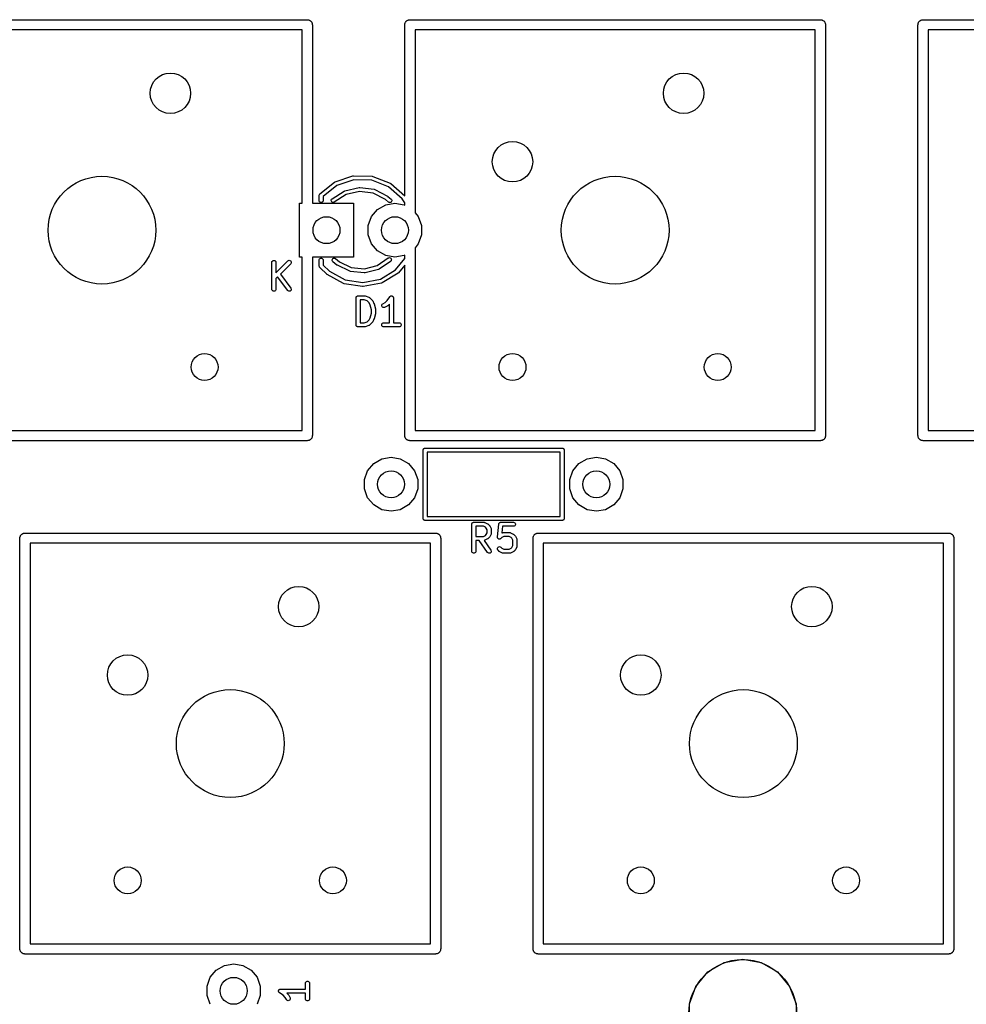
# Model space of a CAD drawing. Extents: x 85 to 363, y -189 to -115.
# Tile 6 of 38: x 116 to 151, y -153 to -116. Entities that reach past the tile are written whole.
import ezdxf

# ---------------------------------------------------------------- set-up
doc = ezdxf.new("R2010")
doc.units = 0
doc.header["$MEASUREMENT"] = 0
doc.layers.add('BLACK', color=7, linetype='CONTINUOUS')

msp = doc.modelspace()

# ---------------------------------------------------------------- linework, layer by layer
at = {"layer": 'Black'}
for p, q in [((111.442, -116.014), (126.682, -116.014)), ((126.682, -116.014), (126.699, -116.017)), ((126.699, -116.017), (126.716, -116.017)), ((126.716, -116.017), (126.731, -116.023)), ((126.731, -116.023), (126.748, -116.026)), ((126.748, -116.026), (126.762, -116.034)), ((126.762, -116.034), (126.778, -116.04)), ((126.778, -116.04), (126.791, -116.051)), ((126.791, -116.051), (126.805, -116.059)), ((126.805, -116.059), (126.816, -116.072)), ((126.816, -116.072), (126.828, -116.083)), ((126.828, -116.083), (126.837, -116.097)), ((126.837, -116.097), (126.847, -116.11)), ((126.847, -116.11), (126.853, -116.125)), ((126.853, -116.125), (126.862, -116.14)), ((126.862, -116.14), (126.864, -116.156)), ((126.864, -116.156), (126.87, -116.172)), ((126.87, -116.172), (126.87, -116.189)), ((126.87, -116.189), (126.873, -116.205)), ((130.302, -116.205), (130.305, -116.189)), ((130.305, -116.172), (130.311, -116.156)), ((130.305, -116.189), (130.305, -116.172)), ((130.311, -116.156), (130.313, -116.14)), ((130.313, -116.14), (130.322, -116.125)), ((130.322, -116.125), (130.328, -116.11)), ((130.328, -116.11), (130.338, -116.097)), ((130.338, -116.097), (130.347, -116.083)), ((130.347, -116.083), (130.359, -116.072)), ((130.359, -116.072), (130.37, -116.059)), ((130.37, -116.059), (130.384, -116.051)), ((130.384, -116.051), (130.397, -116.04)), ((130.397, -116.04), (130.413, -116.034)), ((130.413, -116.034), (130.427, -116.026)), ((130.427, -116.026), (130.444, -116.023)), ((130.444, -116.023), (130.459, -116.017)), ((130.459, -116.017), (130.476, -116.017)), ((130.476, -116.017), (130.493, -116.014)), ((130.493, -116.014), (145.732, -116.014)), ((145.732, -116.014), (145.749, -116.017)), ((145.749, -116.017), (145.766, -116.017)), ((145.766, -116.017), (145.781, -116.023)), ((145.781, -116.023), (145.798, -116.026)), ((145.798, -116.026), (145.812, -116.034)), ((145.812, -116.034), (145.828, -116.04)), ((145.828, -116.04), (145.841, -116.051)), ((145.841, -116.051), (145.855, -116.059)), ((145.855, -116.059), (145.866, -116.072)), ((145.866, -116.072), (145.878, -116.083)), ((145.878, -116.083), (145.887, -116.097)), ((145.887, -116.097), (145.897, -116.11)), ((145.897, -116.11), (145.903, -116.125)), ((145.903, -116.125), (145.912, -116.14)), ((145.912, -116.14), (145.914, -116.156)), ((145.914, -116.156), (145.92, -116.172)), ((145.92, -116.172), (145.92, -116.189)), ((145.92, -116.189), (145.923, -116.205)), ((149.352, -116.205), (149.355, -116.189)), ((149.355, -116.172), (149.361, -116.156)), ((149.355, -116.189), (149.355, -116.172)), ((149.361, -116.156), (149.363, -116.14)), ((149.363, -116.14), (149.372, -116.125)), ((149.372, -116.125), (149.378, -116.11)), ((149.378, -116.11), (149.388, -116.097)), ((149.388, -116.097), (149.397, -116.083)), ((149.397, -116.083), (149.409, -116.072)), ((149.409, -116.072), (149.42, -116.059)), ((149.42, -116.059), (149.434, -116.051)), ((149.434, -116.051), (149.447, -116.04)), ((149.447, -116.04), (149.463, -116.034)), ((149.463, -116.034), (149.477, -116.026)), ((149.477, -116.026), (149.494, -116.023)), ((149.494, -116.023), (149.509, -116.017)), ((149.509, -116.017), (149.526, -116.017)), ((149.526, -116.017), (149.542, -116.014)), ((149.542, -116.014), (164.782, -116.014)), ((126.492, -116.395), (111.633, -116.395)), ((126.492, -122.825), (126.492, -116.395)), ((126.873, -116.205), (126.873, -122.825)), ((130.302, -122.55), (130.302, -116.205)), ((130.683, -116.395), (130.683, -123.176)), ((145.542, -116.395), (130.683, -116.395)), ((145.542, -131.255), (145.542, -116.395)), ((145.923, -116.205), (145.923, -131.445)), ((149.352, -131.445), (149.352, -116.205)), ((149.733, -116.395), (149.733, -131.255)), ((164.592, -116.395), (149.733, -116.395)), ((127.703, -122.041), (127.716, -122.035)), ((127.716, -122.035), (128.373, -121.813)), ((128.409, -121.959), (127.776, -122.172)), ((128.373, -121.813), (128.399, -121.809)), ((128.399, -121.809), (129.093, -121.825)), ((129.076, -121.975), (128.409, -121.959)), ((129.698, -122.218), (129.076, -121.975)), ((129.093, -121.825), (129.118, -121.83)), ((129.118, -121.83), (129.118, -121.83)), ((129.118, -121.83), (129.765, -122.083)), ((127.151, -122.48), (127.693, -122.047)), ((127.776, -122.172), (127.273, -122.575)), ((127.606, -122.662), (128.057, -122.371)), ((127.693, -122.047), (127.703, -122.041)), ((128.057, -122.371), (128.081, -122.361)), ((128.057, -122.371), (128.057, -122.371)), ((128.081, -122.361), (128.605, -122.242)), ((128.625, -122.391), (128.128, -122.504)), ((128.605, -122.242), (128.631, -122.24)), ((129.132, -122.455), (128.625, -122.391)), ((128.631, -122.24), (128.631, -122.24)), ((128.631, -122.24), (129.164, -122.307)), ((129.164, -122.307), (129.189, -122.315)), ((129.189, -122.315), (129.666, -122.56)), ((130.202, -122.661), (129.698, -122.218)), ((129.765, -122.083), (129.787, -122.096)), ((129.787, -122.096), (130.302, -122.55)), ((127.123, -122.545), (127.124, -122.539)), ((127.123, -122.725), (127.123, -122.545)), ((127.127, -122.751), (127.123, -122.725)), ((127.124, -122.524), (127.134, -122.5)), ((127.124, -122.539), (127.124, -122.524)), ((127.14, -122.773), (127.127, -122.751)), ((127.134, -122.5), (127.151, -122.48)), ((127.268, -122.751), (127.255, -122.773)), ((127.273, -122.725), (127.268, -122.751)), ((127.273, -122.575), (127.273, -122.725)), ((127.572, -122.729), (127.575, -122.703)), ((127.578, -122.754), (127.572, -122.729)), ((127.575, -122.703), (127.587, -122.68)), ((127.592, -122.776), (127.578, -122.754)), ((127.587, -122.68), (127.606, -122.662)), ((128.128, -122.504), (127.688, -122.788)), ((129.59, -122.69), (129.132, -122.455)), ((129.702, -122.783), (129.59, -122.69)), ((129.666, -122.56), (129.673, -122.565)), ((129.673, -122.565), (129.68, -122.57)), ((129.68, -122.57), (129.798, -122.669)), ((129.798, -122.669), (129.815, -122.688)), ((129.815, -122.763), (129.798, -122.783)), ((129.815, -122.688), (129.824, -122.713)), ((129.824, -122.739), (129.815, -122.763)), ((129.824, -122.713), (129.824, -122.739)), ((130.302, -122.808), (130.202, -122.661)), ((126.397, -124.825), (126.397, -122.825)), ((126.397, -122.825), (126.492, -122.825)), ((126.873, -122.825), (128.397, -122.825)), ((127.16, -122.79), (127.14, -122.773)), ((127.185, -122.799), (127.16, -122.79)), ((127.211, -122.799), (127.185, -122.799)), ((127.235, -122.79), (127.211, -122.799)), ((127.255, -122.773), (127.235, -122.79)), ((127.613, -122.792), (127.592, -122.776)), ((127.638, -122.799), (127.613, -122.792)), ((127.664, -122.798), (127.638, -122.799)), ((127.688, -122.788), (127.664, -122.798)), ((128.397, -122.825), (128.397, -124.825)), ((129.068, -123.323), (129.292, -123.056)), ((129.292, -123.056), (129.594, -122.882)), ((129.594, -122.882), (129.937, -122.821)), ((129.724, -122.796), (129.702, -122.783)), ((129.75, -122.801), (129.724, -122.796)), ((129.775, -122.796), (129.75, -122.801)), ((129.798, -122.783), (129.775, -122.796)), ((129.937, -122.821), (130.28, -122.882)), ((130.28, -122.882), (130.302, -122.894)), ((130.302, -122.894), (130.302, -122.808)), ((128.948, -123.651), (129.068, -123.323)), ((130.683, -123.176), (130.806, -123.323)), ((130.806, -123.323), (130.925, -123.651)), ((128.948, -123.999), (128.948, -123.651)), ((130.925, -123.651), (130.925, -123.999)), ((129.068, -124.327), (128.948, -123.999)), ((130.925, -123.999), (130.806, -124.327)), ((129.292, -124.594), (129.068, -124.327)), ((130.806, -124.327), (130.683, -124.474)), ((130.683, -124.474), (130.683, -131.255)), ((125.388, -124.969), (125.407, -124.952)), ((125.407, -124.952), (125.432, -124.944)), ((125.432, -124.944), (125.458, -124.944)), ((125.458, -124.944), (125.482, -124.952)), ((125.482, -124.952), (125.502, -124.969)), ((125.963, -124.964), (125.985, -124.949)), ((125.985, -124.949), (126.01, -124.943)), ((126.01, -124.943), (126.036, -124.945)), ((126.036, -124.945), (126.059, -124.956)), ((126.059, -124.956), (126.078, -124.974)), ((126.492, -124.825), (126.397, -124.825)), ((126.492, -131.255), (126.492, -124.825)), ((128.397, -124.825), (126.873, -124.825)), ((126.873, -124.825), (126.873, -131.445)), ((127.123, -124.939), (127.127, -124.913)), ((127.123, -125.139), (127.123, -124.939)), ((127.127, -124.913), (127.14, -124.891)), ((127.14, -124.891), (127.16, -124.874)), ((127.16, -124.874), (127.185, -124.865)), ((127.185, -124.865), (127.211, -124.865)), ((127.211, -124.865), (127.235, -124.874)), ((127.235, -124.874), (127.255, -124.891)), ((127.255, -124.891), (127.268, -124.913)), ((127.268, -124.913), (127.273, -124.939)), ((127.273, -124.939), (127.273, -125.122)), ((127.61, -124.926), (127.619, -124.901)), ((127.61, -124.952), (127.61, -124.926)), ((127.619, -124.976), (127.61, -124.952)), ((127.619, -124.901), (127.635, -124.881)), ((127.635, -124.881), (127.658, -124.868)), ((127.658, -124.868), (127.683, -124.863)), ((127.683, -124.863), (127.709, -124.868)), ((127.709, -124.868), (127.732, -124.88)), ((127.732, -124.88), (127.874, -124.998)), ((129.276, -125.139), (129.69, -124.857)), ((129.594, -124.768), (129.292, -124.594)), ((129.937, -124.829), (129.594, -124.768)), ((129.69, -124.857), (129.713, -124.846)), ((129.713, -124.846), (129.739, -124.844)), ((129.739, -124.844), (129.764, -124.851)), ((129.764, -124.851), (129.786, -124.867)), ((129.786, -124.867), (129.8, -124.888)), ((129.804, -124.939), (129.793, -124.963)), ((129.8, -124.888), (129.807, -124.913)), ((129.807, -124.913), (129.804, -124.939)), ((130.28, -124.768), (129.937, -124.829)), ((129.965, -125.299), (130.302, -124.88)), ((130.302, -124.756), (130.28, -124.768)), ((130.302, -124.88), (130.302, -124.756)), ((125.37, -125.017), (125.374, -124.992)), ((125.37, -126.017), (125.37, -125.017)), ((125.374, -124.992), (125.388, -124.969)), ((125.502, -124.969), (125.515, -124.992)), ((125.515, -124.992), (125.52, -125.017)), ((125.52, -125.408), (125.963, -124.964)), ((125.52, -125.017), (125.52, -125.408)), ((126.069, -125.07), (125.687, -125.453)), ((126.084, -125.049), (126.069, -125.07)), ((126.078, -124.974), (126.089, -124.998)), ((126.091, -125.024), (126.084, -125.049)), ((126.089, -124.998), (126.091, -125.024)), ((127.127, -125.165), (127.123, -125.139)), ((127.14, -125.186), (127.127, -125.165)), ((127.143, -125.199), (127.14, -125.186)), ((127.159, -125.22), (127.143, -125.199)), ((127.408, -125.46), (127.159, -125.22)), ((127.273, -125.122), (127.505, -125.345)), ((127.636, -124.996), (127.619, -124.976)), ((127.786, -125.119), (127.636, -124.996)), ((127.794, -125.124), (127.786, -125.119)), ((127.801, -125.129), (127.794, -125.124)), ((128.264, -125.352), (127.801, -125.129)), ((127.874, -124.998), (128.318, -125.211)), ((128.318, -125.211), (128.803, -125.26)), ((128.803, -125.26), (129.276, -125.139)), ((129.325, -125.281), (128.827, -125.408)), ((129.349, -125.271), (129.325, -125.281)), ((129.774, -124.981), (129.349, -125.271)), ((129.396, -125.642), (129.965, -125.299)), ((129.793, -124.963), (129.774, -124.981)), ((130.302, -125.119), (130.073, -125.403)), ((130.302, -131.445), (130.302, -125.119)), ((125.58, -125.56), (125.52, -125.62)), ((125.52, -125.62), (125.52, -126.017)), ((125.956, -126.062), (125.58, -125.56)), ((125.687, -125.453), (126.076, -125.972)), ((127.416, -125.465), (127.408, -125.46)), ((127.424, -125.472), (127.416, -125.465)), ((128.028, -125.805), (127.424, -125.472)), ((127.505, -125.345), (128.089, -125.667)), ((128.089, -125.667), (128.745, -125.77)), ((128.289, -125.359), (128.264, -125.352)), ((128.801, -125.41), (128.289, -125.359)), ((128.745, -125.77), (129.396, -125.642)), ((128.827, -125.408), (128.801, -125.41)), ((128.827, -125.408), (128.827, -125.408)), ((130.053, -125.42), (129.462, -125.777)), ((130.073, -125.403), (130.053, -125.42)), ((125.374, -126.043), (125.37, -126.017)), ((125.388, -126.066), (125.374, -126.043)), ((125.515, -126.043), (125.502, -126.066)), ((125.52, -126.017), (125.515, -126.043)), ((126.085, -126.047), (126.071, -126.069)), ((126.076, -125.972), (126.088, -125.996)), ((126.091, -126.021), (126.085, -126.047)), ((126.088, -125.996), (126.091, -126.021)), ((128.053, -125.813), (128.028, -125.805)), ((128.735, -125.92), (128.053, -125.813)), ((128.761, -125.919), (128.735, -125.92)), ((129.438, -125.786), (128.761, -125.919)), ((128.761, -125.919), (128.761, -125.919)), ((129.462, -125.777), (129.438, -125.786)), ((125.407, -126.082), (125.388, -126.066)), ((125.432, -126.091), (125.407, -126.082)), ((125.458, -126.091), (125.432, -126.091)), ((125.482, -126.082), (125.458, -126.091)), ((125.502, -126.066), (125.482, -126.082)), ((125.975, -126.08), (125.956, -126.062)), ((125.999, -126.09), (125.975, -126.08)), ((126.025, -126.092), (125.999, -126.09)), ((126.05, -126.084), (126.025, -126.092)), ((126.071, -126.069), (126.05, -126.084)), ((128.494, -126.337), (128.495, -126.331)), ((128.494, -127.337), (128.494, -126.337)), ((128.495, -126.324), (128.497, -126.318)), ((128.495, -126.331), (128.495, -126.324)), ((128.497, -126.318), (128.498, -126.312)), ((128.498, -126.312), (128.502, -126.306)), ((128.502, -126.306), (128.504, -126.3)), ((128.504, -126.3), (128.508, -126.295)), ((128.508, -126.295), (128.511, -126.289)), ((128.511, -126.289), (128.516, -126.285)), ((128.516, -126.285), (128.521, -126.28)), ((128.521, -126.28), (128.526, -126.277)), ((128.526, -126.277), (128.531, -126.272)), ((128.531, -126.272), (128.537, -126.27)), ((128.537, -126.27), (128.543, -126.267)), ((128.543, -126.267), (128.55, -126.266)), ((128.55, -126.266), (128.556, -126.264)), ((128.556, -126.264), (128.562, -126.264)), ((128.562, -126.264), (128.569, -126.262)), ((128.569, -126.262), (128.807, -126.262)), ((128.644, -126.412), (128.644, -127.262)), ((128.795, -126.412), (128.644, -126.412)), ((128.909, -126.451), (128.795, -126.412)), ((128.807, -126.262), (128.819, -126.264)), ((128.819, -126.264), (128.831, -126.266)), ((128.831, -126.266), (128.973, -126.314)), ((128.973, -126.314), (128.977, -126.316)), ((128.977, -126.316), (128.981, -126.317)), ((128.981, -126.317), (128.989, -126.322)), ((128.989, -126.322), (128.996, -126.326)), ((128.996, -126.326), (128.999, -126.329)), ((128.999, -126.329), (129.003, -126.332)), ((129.003, -126.332), (129.098, -126.427)), ((129.653, -126.432), (129.744, -126.296)), ((129.744, -126.296), (129.747, -126.293)), ((129.747, -126.293), (129.749, -126.289)), ((129.749, -126.289), (129.756, -126.283)), ((129.756, -126.283), (129.762, -126.277)), ((129.762, -126.277), (129.766, -126.275)), ((129.766, -126.275), (129.769, -126.272)), ((129.769, -126.272), (129.778, -126.269)), ((129.778, -126.269), (129.786, -126.265)), ((129.786, -126.265), (129.79, -126.265)), ((129.79, -126.265), (129.794, -126.264)), ((129.794, -126.264), (129.803, -126.264)), ((129.803, -126.264), (129.812, -126.263)), ((129.812, -126.263), (129.816, -126.264)), ((129.816, -126.264), (129.82, -126.264)), ((129.82, -126.264), (129.828, -126.267)), ((129.828, -126.267), (129.837, -126.269)), ((129.837, -126.269), (129.84, -126.271)), ((129.84, -126.271), (129.844, -126.272)), ((129.844, -126.272), (129.851, -126.278)), ((129.851, -126.278), (129.859, -126.283)), ((129.859, -126.283), (129.861, -126.286)), ((129.861, -126.286), (129.864, -126.289)), ((129.864, -126.289), (129.869, -126.297)), ((129.869, -126.297), (129.874, -126.304)), ((129.874, -126.304), (129.875, -126.308)), ((129.875, -126.308), (129.877, -126.312)), ((129.877, -126.312), (129.879, -126.321)), ((129.879, -126.321), (129.881, -126.329)), ((129.881, -126.329), (129.881, -126.333)), ((129.881, -126.333), (129.882, -126.337)), ((129.882, -126.337), (129.882, -127.262)), ((128.983, -126.525), (128.909, -126.451)), ((129.022, -126.602), (128.983, -126.525)), ((129.065, -126.775), (129.022, -126.602)), ((129.065, -126.9), (129.065, -126.775)), ((129.098, -126.427), (129.105, -126.437)), ((129.105, -126.437), (129.112, -126.447)), ((129.112, -126.447), (129.16, -126.542)), ((129.16, -126.542), (129.162, -126.55)), ((129.162, -126.55), (129.165, -126.557)), ((129.165, -126.557), (129.213, -126.748)), ((129.213, -126.748), (129.214, -126.757)), ((129.214, -126.757), (129.215, -126.766)), ((129.215, -126.766), (129.215, -126.909)), ((129.446, -126.619), (129.452, -126.593)), ((129.449, -126.644), (129.446, -126.619)), ((129.461, -126.668), (129.449, -126.644)), ((129.452, -126.593), (129.467, -126.572)), ((129.48, -126.686), (129.461, -126.668)), ((129.467, -126.572), (129.488, -126.556)), ((129.504, -126.696), (129.48, -126.686)), ((129.488, -126.556), (129.572, -126.514)), ((129.53, -126.698), (129.504, -126.696)), ((129.555, -126.69), (129.53, -126.698)), ((129.65, -126.643), (129.555, -126.69)), ((129.572, -126.514), (129.653, -126.432)), ((129.66, -126.635), (129.65, -126.643)), ((129.669, -126.629), (129.66, -126.635)), ((129.732, -126.566), (129.669, -126.629)), ((129.732, -127.262), (129.732, -126.566)), ((128.909, -127.224), (128.983, -127.15)), ((128.983, -127.15), (129.022, -127.073)), ((129.022, -127.073), (129.065, -126.9)), ((129.16, -127.133), (129.112, -127.228)), ((129.162, -127.125), (129.16, -127.133)), ((129.165, -127.117), (129.162, -127.125)), ((129.213, -126.927), (129.165, -127.117)), ((129.214, -126.918), (129.213, -126.927)), ((129.215, -126.909), (129.214, -126.918)), ((128.495, -127.344), (128.494, -127.337)), ((128.495, -127.35), (128.495, -127.344)), ((128.497, -127.357), (128.495, -127.35)), ((128.498, -127.363), (128.497, -127.357)), ((128.502, -127.369), (128.498, -127.363)), ((128.504, -127.375), (128.502, -127.369)), ((128.508, -127.38), (128.504, -127.375)), ((128.511, -127.386), (128.508, -127.38)), ((128.516, -127.39), (128.511, -127.386)), ((128.521, -127.395), (128.516, -127.39)), ((128.526, -127.398), (128.521, -127.395)), ((128.531, -127.402), (128.526, -127.398)), ((128.537, -127.405), (128.531, -127.402)), ((128.543, -127.408), (128.537, -127.405)), ((128.55, -127.409), (128.543, -127.408)), ((128.556, -127.411), (128.55, -127.409)), ((128.562, -127.411), (128.556, -127.411)), ((128.569, -127.412), (128.562, -127.411)), ((128.807, -127.412), (128.569, -127.412)), ((128.644, -127.262), (128.795, -127.262)), ((128.795, -127.262), (128.909, -127.224)), ((128.819, -127.41), (128.807, -127.412)), ((128.831, -127.409), (128.819, -127.41)), ((128.973, -127.361), (128.831, -127.409)), ((128.977, -127.359), (128.973, -127.361)), ((128.981, -127.358), (128.977, -127.359)), ((128.989, -127.353), (128.981, -127.358)), ((128.996, -127.349), (128.989, -127.353)), ((128.999, -127.345), (128.996, -127.349)), ((129.003, -127.343), (128.999, -127.345)), ((129.098, -127.248), (129.003, -127.343)), ((129.105, -127.238), (129.098, -127.248)), ((129.112, -127.228), (129.105, -127.238)), ((129.447, -127.324), (129.456, -127.3)), ((129.447, -127.35), (129.447, -127.324)), ((129.456, -127.375), (129.447, -127.35)), ((129.456, -127.3), (129.473, -127.28)), ((129.473, -127.395), (129.456, -127.375)), ((129.473, -127.28), (129.496, -127.267)), ((129.496, -127.408), (129.473, -127.395)), ((129.496, -127.267), (129.521, -127.262)), ((129.521, -127.412), (129.496, -127.408)), ((129.521, -127.262), (129.732, -127.262)), ((130.093, -127.412), (129.521, -127.412)), ((129.882, -127.262), (130.093, -127.262)), ((130.093, -127.262), (130.118, -127.267)), ((130.118, -127.408), (130.093, -127.412)), ((130.118, -127.267), (130.141, -127.28)), ((130.141, -127.395), (130.118, -127.408)), ((130.141, -127.28), (130.158, -127.3)), ((130.158, -127.375), (130.141, -127.395)), ((130.158, -127.3), (130.166, -127.324)), ((130.166, -127.35), (130.158, -127.375)), ((130.166, -127.324), (130.166, -127.35)), ((111.633, -131.255), (126.492, -131.255)), ((126.853, -131.525), (126.847, -131.54)), ((126.862, -131.51), (126.853, -131.525)), ((126.864, -131.494), (126.862, -131.51)), ((126.87, -131.478), (126.864, -131.494)), ((126.873, -131.445), (126.87, -131.461)), ((126.87, -131.461), (126.87, -131.478)), ((130.305, -131.461), (130.302, -131.445)), ((130.305, -131.478), (130.305, -131.461)), ((130.311, -131.494), (130.305, -131.478)), ((130.313, -131.51), (130.311, -131.494)), ((130.322, -131.525), (130.313, -131.51)), ((130.328, -131.54), (130.322, -131.525)), ((130.683, -131.255), (145.542, -131.255)), ((145.903, -131.525), (145.897, -131.54)), ((145.912, -131.51), (145.903, -131.525)), ((145.914, -131.494), (145.912, -131.51)), ((145.92, -131.478), (145.914, -131.494)), ((145.923, -131.445), (145.92, -131.461)), ((145.92, -131.461), (145.92, -131.478)), ((149.355, -131.461), (149.352, -131.445)), ((149.355, -131.478), (149.355, -131.461)), ((149.361, -131.494), (149.355, -131.478)), ((149.363, -131.51), (149.361, -131.494)), ((149.372, -131.525), (149.363, -131.51)), ((149.378, -131.54), (149.372, -131.525)), ((149.733, -131.255), (164.592, -131.255)), ((126.682, -131.636), (111.442, -131.636)), ((126.699, -131.633), (126.682, -131.636)), ((126.716, -131.633), (126.699, -131.633)), ((126.731, -131.627), (126.716, -131.633)), ((126.748, -131.624), (126.731, -131.627)), ((126.762, -131.616), (126.748, -131.624)), ((126.778, -131.61), (126.762, -131.616)), ((126.791, -131.599), (126.778, -131.61)), ((126.805, -131.591), (126.791, -131.599)), ((126.816, -131.578), (126.805, -131.591)), ((126.828, -131.567), (126.816, -131.578)), ((126.837, -131.553), (126.828, -131.567)), ((126.847, -131.54), (126.837, -131.553)), ((130.338, -131.553), (130.328, -131.54)), ((130.347, -131.567), (130.338, -131.553)), ((130.359, -131.578), (130.347, -131.567)), ((130.37, -131.591), (130.359, -131.578)), ((130.384, -131.599), (130.37, -131.591)), ((130.397, -131.61), (130.384, -131.599)), ((130.413, -131.616), (130.397, -131.61)), ((130.427, -131.624), (130.413, -131.616)), ((130.444, -131.627), (130.427, -131.624)), ((130.459, -131.633), (130.444, -131.627)), ((130.476, -131.633), (130.459, -131.633)), ((130.493, -131.636), (130.476, -131.633)), ((145.732, -131.636), (130.493, -131.636)), ((145.749, -131.633), (145.732, -131.636)), ((145.766, -131.633), (145.749, -131.633)), ((145.781, -131.627), (145.766, -131.633)), ((145.798, -131.624), (145.781, -131.627)), ((145.812, -131.616), (145.798, -131.624)), ((145.828, -131.61), (145.812, -131.616)), ((145.841, -131.599), (145.828, -131.61)), ((145.855, -131.591), (145.841, -131.599)), ((145.866, -131.578), (145.855, -131.591)), ((145.878, -131.567), (145.866, -131.578)), ((145.887, -131.553), (145.878, -131.567)), ((145.897, -131.54), (145.887, -131.553)), ((149.388, -131.553), (149.378, -131.54)), ((149.397, -131.567), (149.388, -131.553)), ((149.409, -131.578), (149.397, -131.567)), ((149.42, -131.591), (149.409, -131.578)), ((149.434, -131.599), (149.42, -131.591)), ((149.447, -131.61), (149.434, -131.599)), ((149.463, -131.616), (149.447, -131.61)), ((149.477, -131.624), (149.463, -131.616)), ((149.494, -131.627), (149.477, -131.624)), ((149.509, -131.633), (149.494, -131.627)), ((149.526, -131.633), (149.509, -131.633)), ((149.542, -131.636), (149.526, -131.633)), ((164.782, -131.636), (149.542, -131.636)), ((129.451, -132.312), (129.794, -132.251)), ((129.794, -132.251), (130.137, -132.312)), ((130.989, -131.985), (130.99, -131.978)), ((130.989, -134.525), (130.989, -131.985)), ((130.99, -131.972), (130.992, -131.966)), ((130.99, -131.978), (130.99, -131.972)), ((130.992, -131.966), (130.994, -131.959)), ((130.994, -131.959), (130.997, -131.953)), ((130.997, -131.953), (130.999, -131.947)), ((130.999, -131.947), (131.003, -131.942)), ((131.003, -131.942), (131.007, -131.937)), ((131.007, -131.937), (131.012, -131.932)), ((131.012, -131.932), (131.016, -131.927)), ((131.016, -131.927), (131.021, -131.924)), ((131.021, -131.924), (131.026, -131.92)), ((131.026, -131.92), (131.033, -131.918)), ((131.033, -131.918), (131.038, -131.914)), ((131.038, -131.914), (131.045, -131.913)), ((131.045, -131.913), (131.051, -131.911)), ((131.051, -131.911), (131.058, -131.911)), ((131.058, -131.911), (131.064, -131.91)), ((131.064, -131.91), (136.144, -131.91)), ((131.139, -132.06), (131.139, -134.45)), ((136.069, -132.06), (131.139, -132.06)), ((136.069, -134.45), (136.069, -132.06)), ((136.144, -131.91), (136.15, -131.911)), ((136.15, -131.911), (136.157, -131.911)), ((136.157, -131.911), (136.163, -131.913)), ((136.163, -131.913), (136.17, -131.914)), ((136.17, -131.914), (136.175, -131.918)), ((136.175, -131.918), (136.181, -131.92)), ((136.181, -131.92), (136.187, -131.924)), ((136.187, -131.924), (136.192, -131.927)), ((136.192, -131.927), (136.196, -131.932)), ((136.196, -131.932), (136.201, -131.937)), ((136.201, -131.937), (136.205, -131.942)), ((136.205, -131.942), (136.209, -131.947)), ((136.209, -131.947), (136.211, -131.953)), ((136.211, -131.953), (136.214, -131.959)), ((136.214, -131.959), (136.216, -131.966)), ((136.216, -131.966), (136.218, -131.972)), ((136.218, -131.972), (136.218, -131.978)), ((136.218, -131.978), (136.219, -131.985)), ((136.219, -131.985), (136.219, -134.525)), ((137.071, -132.312), (137.414, -132.251)), ((137.414, -132.251), (137.757, -132.312)), ((128.925, -132.753), (129.149, -132.486)), ((129.149, -132.486), (129.451, -132.312)), ((130.137, -132.312), (130.439, -132.486)), ((130.439, -132.486), (130.663, -132.753)), ((136.545, -132.753), (136.769, -132.486)), ((136.769, -132.486), (137.071, -132.312)), ((137.757, -132.312), (138.059, -132.486)), ((138.059, -132.486), (138.283, -132.753)), ((128.806, -133.081), (128.925, -132.753)), ((130.663, -132.753), (130.782, -133.081)), ((136.426, -133.081), (136.545, -132.753)), ((138.283, -132.753), (138.402, -133.081)), ((128.806, -133.429), (128.806, -133.081)), ((130.782, -133.081), (130.782, -133.429)), ((136.426, -133.429), (136.426, -133.081)), ((138.402, -133.081), (138.402, -133.429)), ((128.925, -133.756), (128.806, -133.429)), ((130.782, -133.429), (130.663, -133.756)), ((136.545, -133.756), (136.426, -133.429)), ((138.402, -133.429), (138.283, -133.756)), ((129.149, -134.023), (128.925, -133.756)), ((129.451, -134.198), (129.149, -134.023)), ((130.439, -134.023), (130.137, -134.198)), ((130.663, -133.756), (130.439, -134.023)), ((136.769, -134.023), (136.545, -133.756)), ((137.071, -134.198), (136.769, -134.023)), ((138.059, -134.023), (137.757, -134.198)), ((138.283, -133.756), (138.059, -134.023)), ((129.794, -134.258), (129.451, -134.198)), ((130.137, -134.198), (129.794, -134.258)), ((131.139, -134.45), (136.069, -134.45)), ((137.414, -134.258), (137.071, -134.198)), ((137.757, -134.198), (137.414, -134.258)), ((130.99, -134.531), (130.989, -134.525)), ((130.99, -134.538), (130.99, -134.531)), ((130.992, -134.544), (130.99, -134.538)), ((130.994, -134.55), (130.992, -134.544)), ((130.997, -134.556), (130.994, -134.55)), ((130.999, -134.562), (130.997, -134.556)), ((131.003, -134.567), (130.999, -134.562)), ((131.007, -134.573), (131.003, -134.567)), ((131.012, -134.577), (131.007, -134.573)), ((131.016, -134.582), (131.012, -134.577)), ((131.021, -134.585), (131.016, -134.582)), ((131.026, -134.59), (131.021, -134.585)), ((131.033, -134.592), (131.026, -134.59)), ((131.038, -134.595), (131.033, -134.592)), ((131.045, -134.596), (131.038, -134.595)), ((131.051, -134.599), (131.045, -134.596)), ((131.058, -134.599), (131.051, -134.599)), ((131.064, -134.6), (131.058, -134.599)), ((136.144, -134.6), (131.064, -134.6)), ((132.791, -134.739), (132.792, -134.733)), ((132.791, -135.739), (132.791, -134.739)), ((132.792, -134.726), (132.794, -134.72)), ((132.792, -134.733), (132.792, -134.726)), ((132.794, -134.72), (132.795, -134.713)), ((132.795, -134.713), (132.799, -134.708)), ((132.799, -134.708), (132.801, -134.702)), ((132.801, -134.702), (132.805, -134.697)), ((132.805, -134.697), (132.808, -134.691)), ((132.808, -134.691), (132.813, -134.687)), ((132.813, -134.687), (132.818, -134.682)), ((132.818, -134.682), (132.823, -134.678)), ((132.823, -134.678), (132.828, -134.674)), ((132.828, -134.674), (132.835, -134.672)), ((132.835, -134.672), (132.84, -134.669)), ((132.84, -134.669), (132.847, -134.668)), ((132.847, -134.668), (132.853, -134.665)), ((132.853, -134.665), (132.859, -134.665)), ((132.859, -134.665), (132.866, -134.664)), ((132.866, -134.664), (133.247, -134.664)), ((132.941, -134.814), (132.941, -135.188)), ((133.229, -134.814), (132.941, -134.814)), ((133.298, -134.848), (133.229, -134.814)), ((133.247, -134.664), (133.251, -134.665)), ((133.251, -134.665), (133.255, -134.665)), ((133.255, -134.665), (133.264, -134.667)), ((133.264, -134.667), (133.273, -134.669)), ((133.273, -134.669), (133.276, -134.671)), ((133.276, -134.671), (133.28, -134.672)), ((133.28, -134.672), (133.376, -134.72)), ((133.376, -134.72), (133.385, -134.727)), ((133.385, -134.727), (133.395, -134.734)), ((133.395, -134.734), (133.443, -134.781)), ((133.443, -134.781), (133.45, -134.791)), ((133.45, -134.791), (133.457, -134.801)), ((133.457, -134.801), (133.504, -134.896)), ((133.744, -135.208), (133.791, -134.732)), ((133.791, -134.732), (133.792, -134.729)), ((133.792, -134.726), (133.796, -134.716)), ((133.792, -134.729), (133.792, -134.726)), ((133.796, -134.716), (133.798, -134.707)), ((133.798, -134.707), (133.8, -134.704)), ((133.8, -134.704), (133.801, -134.702)), ((133.801, -134.702), (133.808, -134.694)), ((133.808, -134.694), (133.814, -134.685)), ((133.814, -134.685), (133.816, -134.684)), ((133.816, -134.684), (133.818, -134.682)), ((133.818, -134.682), (133.827, -134.677)), ((133.827, -134.677), (133.835, -134.671)), ((133.835, -134.671), (133.838, -134.67)), ((133.838, -134.67), (133.84, -134.669)), ((133.84, -134.669), (133.85, -134.667)), ((133.85, -134.667), (133.86, -134.664)), ((133.86, -134.664), (133.863, -134.665)), ((133.863, -134.665), (133.866, -134.664)), ((133.866, -134.664), (134.342, -134.664)), ((133.934, -134.814), (133.909, -135.062)), ((134.342, -134.814), (133.934, -134.814)), ((134.342, -134.664), (134.368, -134.669)), ((134.368, -134.81), (134.342, -134.814)), ((134.368, -134.669), (134.39, -134.682)), ((134.39, -134.797), (134.368, -134.81)), ((134.39, -134.682), (134.407, -134.702)), ((134.407, -134.777), (134.39, -134.797)), ((134.407, -134.702), (134.416, -134.726)), ((134.416, -134.752), (134.407, -134.777)), ((134.416, -134.726), (134.416, -134.752)), ((136.15, -134.599), (136.144, -134.6)), ((136.157, -134.599), (136.15, -134.599)), ((136.163, -134.596), (136.157, -134.599)), ((136.17, -134.595), (136.163, -134.596)), ((136.175, -134.592), (136.17, -134.595)), ((136.181, -134.59), (136.175, -134.592)), ((136.187, -134.585), (136.181, -134.59)), ((136.192, -134.582), (136.187, -134.585)), ((136.196, -134.577), (136.192, -134.582)), ((136.201, -134.573), (136.196, -134.577)), ((136.205, -134.567), (136.201, -134.573)), ((136.209, -134.562), (136.205, -134.567)), ((136.211, -134.556), (136.209, -134.562)), ((136.214, -134.55), (136.211, -134.556)), ((136.216, -134.544), (136.214, -134.55)), ((136.218, -134.538), (136.216, -134.544)), ((136.219, -134.525), (136.218, -134.531)), ((136.218, -134.531), (136.218, -134.538)), ((116.026, -135.19), (116.034, -135.175)), ((116.034, -135.175), (116.04, -135.16)), ((116.04, -135.16), (116.051, -135.147)), ((116.051, -135.147), (116.059, -135.133)), ((116.059, -135.133), (116.072, -135.122)), ((116.072, -135.122), (116.083, -135.109)), ((116.083, -135.109), (116.097, -135.101)), ((116.097, -135.101), (116.11, -135.09)), ((116.11, -135.09), (116.125, -135.084)), ((116.125, -135.084), (116.14, -135.076)), ((116.14, -135.076), (116.156, -135.073)), ((116.156, -135.073), (116.172, -135.067)), ((116.172, -135.067), (116.189, -135.067)), ((116.189, -135.067), (116.205, -135.064)), ((116.205, -135.064), (131.445, -135.064)), ((131.445, -135.064), (131.461, -135.067)), ((131.461, -135.067), (131.478, -135.067)), ((131.478, -135.067), (131.494, -135.073)), ((131.494, -135.073), (131.51, -135.076)), ((131.51, -135.076), (131.525, -135.084)), ((131.525, -135.084), (131.54, -135.09)), ((131.54, -135.09), (131.553, -135.101)), ((131.553, -135.101), (131.567, -135.109)), ((131.567, -135.109), (131.578, -135.122)), ((131.578, -135.122), (131.591, -135.133)), ((131.591, -135.133), (131.599, -135.147)), ((131.599, -135.147), (131.61, -135.16)), ((131.61, -135.16), (131.616, -135.175)), ((131.616, -135.175), (131.624, -135.19)), ((132.941, -135.188), (133.229, -135.188)), ((133.229, -135.188), (133.298, -135.154)), ((133.328, -134.879), (133.298, -134.848)), ((133.298, -135.154), (133.328, -135.123)), ((133.362, -134.947), (133.328, -134.879)), ((133.328, -135.123), (133.362, -135.055)), ((133.362, -135.055), (133.362, -134.947)), ((133.504, -135.106), (133.457, -135.201)), ((133.504, -134.896), (133.506, -134.9)), ((133.506, -135.102), (133.504, -135.106)), ((133.506, -134.9), (133.508, -134.904)), ((133.508, -135.098), (133.506, -135.102)), ((133.508, -134.904), (133.509, -134.913)), ((133.509, -135.089), (133.508, -135.098)), ((133.509, -134.913), (133.512, -134.921)), ((133.512, -135.081), (133.509, -135.089)), ((133.512, -134.921), (133.512, -134.925)), ((133.512, -134.925), (133.512, -134.93)), ((133.512, -134.93), (133.512, -135.072)), ((133.512, -135.072), (133.512, -135.077)), ((133.512, -135.077), (133.512, -135.081)), ((133.909, -135.062), (133.928, -135.053)), ((133.928, -135.053), (133.932, -135.052)), ((133.932, -135.052), (133.935, -135.05)), ((133.935, -135.05), (133.944, -135.048)), ((133.944, -135.048), (133.953, -135.046)), ((133.953, -135.046), (133.957, -135.046)), ((133.957, -135.046), (133.961, -135.045)), ((133.961, -135.045), (134.199, -135.045)), ((134.199, -135.045), (134.203, -135.046)), ((134.203, -135.046), (134.208, -135.046)), ((134.208, -135.046), (134.216, -135.048)), ((134.216, -135.048), (134.225, -135.05)), ((134.225, -135.05), (134.229, -135.052)), ((134.229, -135.052), (134.233, -135.053)), ((134.233, -135.053), (134.328, -135.101)), ((134.328, -135.101), (134.338, -135.108)), ((134.338, -135.108), (134.348, -135.115)), ((134.348, -135.115), (134.395, -135.162)), ((134.395, -135.162), (134.402, -135.172)), ((134.402, -135.172), (134.409, -135.182)), ((134.409, -135.182), (134.457, -135.277)), ((135.076, -135.19), (135.084, -135.175)), ((135.084, -135.175), (135.09, -135.16)), ((135.09, -135.16), (135.101, -135.147)), ((135.101, -135.147), (135.109, -135.133)), ((135.109, -135.133), (135.122, -135.122)), ((135.122, -135.122), (135.133, -135.109)), ((135.133, -135.109), (135.147, -135.101)), ((135.147, -135.101), (135.16, -135.09)), ((135.16, -135.09), (135.175, -135.084)), ((135.175, -135.084), (135.19, -135.076)), ((135.19, -135.076), (135.206, -135.073)), ((135.206, -135.073), (135.222, -135.067)), ((135.222, -135.067), (135.239, -135.067)), ((135.239, -135.067), (135.255, -135.064)), ((135.255, -135.064), (150.495, -135.064)), ((150.495, -135.064), (150.511, -135.067)), ((150.511, -135.067), (150.528, -135.067)), ((150.528, -135.067), (150.544, -135.073)), ((150.544, -135.073), (150.56, -135.076)), ((150.56, -135.076), (150.575, -135.084)), ((150.575, -135.084), (150.59, -135.09)), ((150.59, -135.09), (150.603, -135.101)), ((150.603, -135.101), (150.617, -135.109)), ((150.617, -135.109), (150.628, -135.122)), ((150.628, -135.122), (150.641, -135.133)), ((150.641, -135.133), (150.649, -135.147)), ((150.649, -135.147), (150.66, -135.16)), ((150.66, -135.16), (150.666, -135.175)), ((150.666, -135.175), (150.674, -135.19)), ((116.014, -135.255), (116.017, -135.239)), ((116.014, -150.495), (116.014, -135.255)), ((116.017, -135.222), (116.023, -135.206)), ((116.017, -135.239), (116.017, -135.222)), ((116.023, -135.206), (116.026, -135.19)), ((116.395, -135.445), (116.395, -150.304)), ((131.255, -135.445), (116.395, -135.445)), ((131.255, -150.304), (131.255, -135.445)), ((131.624, -135.19), (131.627, -135.206)), ((131.627, -135.206), (131.633, -135.222)), ((131.633, -135.222), (131.633, -135.239)), ((131.633, -135.239), (131.636, -135.255)), ((131.636, -135.255), (131.636, -150.495)), ((133.065, -135.338), (132.941, -135.338)), ((132.941, -135.338), (132.941, -135.739)), ((133.376, -135.782), (133.065, -135.338)), ((133.251, -135.337), (133.248, -135.338)), ((133.248, -135.338), (133.499, -135.696)), ((133.255, -135.337), (133.251, -135.337)), ((133.264, -135.335), (133.255, -135.337)), ((133.273, -135.333), (133.264, -135.335)), ((133.276, -135.331), (133.273, -135.333)), ((133.28, -135.33), (133.276, -135.331)), ((133.376, -135.282), (133.28, -135.33)), ((133.385, -135.275), (133.376, -135.282)), ((133.395, -135.268), (133.385, -135.275)), ((133.443, -135.221), (133.395, -135.268)), ((133.45, -135.211), (133.443, -135.221)), ((133.457, -135.201), (133.45, -135.211)), ((133.744, -135.209), (133.744, -135.208)), ((133.744, -135.208), (133.744, -135.208)), ((133.745, -135.221), (133.744, -135.209)), ((133.746, -135.234), (133.745, -135.221)), ((133.746, -135.235), (133.746, -135.234)), ((133.746, -135.234), (133.746, -135.234)), ((133.751, -135.246), (133.746, -135.235)), ((133.756, -135.258), (133.751, -135.246)), ((133.757, -135.258), (133.756, -135.258)), ((133.766, -135.267), (133.757, -135.258)), ((133.757, -135.258), (133.757, -135.258)), ((133.775, -135.276), (133.766, -135.267)), ((133.775, -135.277), (133.775, -135.276)), ((133.775, -135.276), (133.775, -135.276)), ((133.787, -135.282), (133.775, -135.277)), ((133.798, -135.288), (133.787, -135.282)), ((133.799, -135.288), (133.798, -135.288)), ((133.798, -135.288), (133.798, -135.288)), ((133.811, -135.289), (133.799, -135.288)), ((133.824, -135.29), (133.811, -135.289)), ((133.825, -135.29), (133.824, -135.29)), ((133.824, -135.29), (133.824, -135.29)), ((133.837, -135.287), (133.825, -135.29)), ((133.849, -135.284), (133.837, -135.287)), ((133.85, -135.283), (133.849, -135.284)), ((133.86, -135.276), (133.85, -135.283)), ((133.85, -135.283), (133.85, -135.283)), ((133.871, -135.269), (133.86, -135.276)), ((133.91, -135.229), (133.871, -135.268)), ((133.871, -135.268), (133.871, -135.269)), ((133.871, -135.269), (133.871, -135.269)), ((133.979, -135.195), (133.91, -135.229)), ((134.182, -135.195), (133.979, -135.195)), ((134.25, -135.229), (134.182, -135.195)), ((134.28, -135.26), (134.25, -135.229)), ((134.315, -135.328), (134.28, -135.26)), ((134.28, -135.599), (134.315, -135.531)), ((134.315, -135.531), (134.315, -135.328)), ((134.457, -135.277), (134.458, -135.281)), ((134.458, -135.281), (134.46, -135.285)), ((134.46, -135.285), (134.462, -135.294)), ((134.462, -135.294), (134.464, -135.302)), ((134.464, -135.302), (134.464, -135.306)), ((134.464, -135.306), (134.465, -135.311)), ((134.465, -135.549), (134.464, -135.553)), ((134.464, -135.553), (134.464, -135.557)), ((134.465, -135.311), (134.465, -135.549)), ((135.064, -135.255), (135.067, -135.239)), ((135.064, -150.495), (135.064, -135.255)), ((135.067, -135.222), (135.073, -135.206)), ((135.067, -135.239), (135.067, -135.222)), ((135.073, -135.206), (135.076, -135.19)), ((135.445, -135.445), (135.445, -150.304)), ((150.304, -135.445), (135.445, -135.445)), ((150.304, -150.304), (150.304, -135.445)), ((150.674, -135.19), (150.677, -135.206)), ((150.677, -135.206), (150.683, -135.222)), ((150.683, -135.222), (150.683, -135.239)), ((150.683, -135.239), (150.685, -135.255)), ((150.685, -135.255), (150.685, -150.495)), ((132.795, -135.765), (132.791, -135.739)), ((132.808, -135.787), (132.795, -135.765)), ((132.828, -135.804), (132.808, -135.787)), ((132.853, -135.813), (132.828, -135.804)), ((132.879, -135.813), (132.853, -135.813)), ((132.903, -135.804), (132.879, -135.813)), ((132.923, -135.787), (132.903, -135.804)), ((132.936, -135.765), (132.923, -135.787)), ((132.941, -135.739), (132.936, -135.765)), ((133.394, -135.801), (133.376, -135.782)), ((133.418, -135.812), (133.394, -135.801)), ((133.444, -135.814), (133.418, -135.812)), ((133.469, -135.807), (133.444, -135.814)), ((133.49, -135.792), (133.469, -135.807)), ((133.505, -135.771), (133.49, -135.792)), ((133.499, -135.696), (133.51, -135.72)), ((133.512, -135.746), (133.505, -135.771)), ((133.51, -135.72), (133.512, -135.746)), ((133.744, -135.65), (133.746, -135.624)), ((133.75, -135.676), (133.744, -135.65)), ((133.746, -135.624), (133.757, -135.601)), ((133.765, -135.697), (133.75, -135.676)), ((133.757, -135.601), (133.775, -135.582)), ((133.813, -135.745), (133.765, -135.697)), ((133.775, -135.582), (133.799, -135.571)), ((133.799, -135.571), (133.825, -135.569)), ((133.823, -135.751), (133.813, -135.745)), ((133.832, -135.759), (133.823, -135.751)), ((133.825, -135.569), (133.85, -135.576)), ((133.928, -135.806), (133.832, -135.759)), ((133.85, -135.576), (133.871, -135.591)), ((133.871, -135.591), (133.91, -135.63)), ((133.91, -135.63), (133.979, -135.664)), ((133.932, -135.807), (133.928, -135.806)), ((133.935, -135.81), (133.932, -135.807)), ((133.944, -135.811), (133.935, -135.81)), ((133.953, -135.814), (133.944, -135.811)), ((133.957, -135.813), (133.953, -135.814)), ((133.961, -135.814), (133.957, -135.813)), ((134.199, -135.814), (133.961, -135.814)), ((133.979, -135.664), (134.182, -135.664)), ((134.182, -135.664), (134.25, -135.63)), ((134.203, -135.813), (134.199, -135.814)), ((134.208, -135.814), (134.203, -135.813)), ((134.216, -135.811), (134.208, -135.814)), ((134.225, -135.81), (134.216, -135.811)), ((134.229, -135.807), (134.225, -135.81)), ((134.233, -135.806), (134.229, -135.807)), ((134.328, -135.759), (134.233, -135.806)), ((134.25, -135.63), (134.28, -135.599)), ((134.338, -135.751), (134.328, -135.759)), ((134.348, -135.745), (134.338, -135.751)), ((134.395, -135.697), (134.348, -135.745)), ((134.402, -135.687), (134.395, -135.697)), ((134.409, -135.677), (134.402, -135.687)), ((134.457, -135.582), (134.409, -135.677)), ((134.458, -135.578), (134.457, -135.582)), ((134.46, -135.574), (134.458, -135.578)), ((134.462, -135.566), (134.46, -135.574)), ((134.464, -135.557), (134.462, -135.566)), ((116.017, -150.511), (116.014, -150.495)), ((116.017, -150.528), (116.017, -150.511)), ((116.023, -150.544), (116.017, -150.528)), ((116.395, -150.304), (131.255, -150.304)), ((131.633, -150.528), (131.627, -150.544)), ((131.636, -150.495), (131.633, -150.511)), ((131.633, -150.511), (131.633, -150.528)), ((135.067, -150.511), (135.064, -150.495)), ((135.067, -150.528), (135.067, -150.511)), ((135.073, -150.544), (135.067, -150.528)), ((135.445, -150.304), (150.304, -150.304)), ((150.683, -150.528), (150.677, -150.544)), ((150.685, -150.495), (150.683, -150.511)), ((150.683, -150.511), (150.683, -150.528)), ((116.026, -150.56), (116.023, -150.544)), ((116.034, -150.575), (116.026, -150.56)), ((116.04, -150.59), (116.034, -150.575)), ((116.051, -150.603), (116.04, -150.59)), ((116.059, -150.617), (116.051, -150.603)), ((116.072, -150.628), (116.059, -150.617)), ((116.083, -150.641), (116.072, -150.628)), ((116.097, -150.649), (116.083, -150.641)), ((116.11, -150.66), (116.097, -150.649)), ((116.125, -150.666), (116.11, -150.66)), ((116.14, -150.674), (116.125, -150.666)), ((116.156, -150.677), (116.14, -150.674)), ((116.172, -150.683), (116.156, -150.677)), ((116.189, -150.683), (116.172, -150.683)), ((116.205, -150.685), (116.189, -150.683)), ((131.445, -150.685), (116.205, -150.685)), ((131.461, -150.683), (131.445, -150.685)), ((131.478, -150.683), (131.461, -150.683)), ((131.494, -150.677), (131.478, -150.683)), ((131.51, -150.674), (131.494, -150.677)), ((131.525, -150.666), (131.51, -150.674)), ((131.54, -150.66), (131.525, -150.666)), ((131.553, -150.649), (131.54, -150.66)), ((131.567, -150.641), (131.553, -150.649)), ((131.578, -150.628), (131.567, -150.641)), ((131.591, -150.617), (131.578, -150.628)), ((131.599, -150.603), (131.591, -150.617)), ((131.61, -150.59), (131.599, -150.603)), ((131.616, -150.575), (131.61, -150.59)), ((131.624, -150.56), (131.616, -150.575)), ((131.627, -150.544), (131.624, -150.56)), ((135.076, -150.56), (135.073, -150.544)), ((135.084, -150.575), (135.076, -150.56)), ((135.09, -150.59), (135.084, -150.575)), ((135.101, -150.603), (135.09, -150.59)), ((135.109, -150.617), (135.101, -150.603)), ((135.122, -150.628), (135.109, -150.617)), ((135.133, -150.641), (135.122, -150.628)), ((135.147, -150.649), (135.133, -150.641)), ((135.16, -150.66), (135.147, -150.649)), ((135.175, -150.666), (135.16, -150.66)), ((135.19, -150.674), (135.175, -150.666)), ((135.206, -150.677), (135.19, -150.674)), ((135.222, -150.683), (135.206, -150.677)), ((135.239, -150.683), (135.222, -150.683)), ((135.255, -150.685), (135.239, -150.683)), ((150.495, -150.685), (135.255, -150.685)), ((142.163, -151.002), (142.85, -150.881)), ((142.85, -150.881), (143.536, -151.002)), ((150.511, -150.683), (150.495, -150.685)), ((150.528, -150.683), (150.511, -150.683)), ((150.544, -150.677), (150.528, -150.683)), ((150.56, -150.674), (150.544, -150.677)), ((150.575, -150.666), (150.56, -150.674)), ((150.59, -150.66), (150.575, -150.666)), ((150.603, -150.649), (150.59, -150.66)), ((150.617, -150.641), (150.603, -150.649)), ((150.628, -150.628), (150.617, -150.641)), ((150.641, -150.617), (150.628, -150.628)), ((150.649, -150.603), (150.641, -150.617)), ((150.66, -150.59), (150.649, -150.603)), ((150.666, -150.575), (150.66, -150.59)), ((150.674, -150.56), (150.666, -150.575)), ((150.677, -150.544), (150.674, -150.56)), ((123.307, -151.282), (123.609, -151.108)), ((123.609, -151.108), (123.952, -151.047)), ((123.952, -151.047), (124.295, -151.108)), ((124.295, -151.108), (124.597, -151.282)), ((141.559, -151.351), (142.163, -151.002)), ((143.536, -151.002), (144.14, -151.351)), ((122.964, -151.877), (123.083, -151.549)), ((123.083, -151.549), (123.307, -151.282)), ((124.597, -151.282), (124.821, -151.549)), ((124.821, -151.549), (124.94, -151.877)), ((141.111, -151.885), (141.559, -151.351)), ((144.14, -151.351), (144.588, -151.885)), ((122.964, -152.225), (122.964, -151.877)), ((124.94, -151.877), (124.94, -152.225)), ((125.65, -151.997), (125.657, -151.992)), ((125.657, -151.992), (125.661, -151.99)), ((125.661, -151.99), (125.665, -151.988)), ((125.665, -151.988), (125.674, -151.987)), ((125.674, -151.987), (125.682, -151.984)), ((125.682, -151.984), (125.686, -151.984)), ((125.686, -151.984), (125.69, -151.984)), ((125.69, -151.984), (126.615, -151.984)), ((126.615, -151.773), (126.62, -151.747)), ((126.615, -151.984), (126.615, -151.773)), ((126.62, -151.747), (126.633, -151.725)), ((126.633, -151.725), (126.653, -151.708)), ((126.653, -151.708), (126.677, -151.699)), ((126.677, -151.699), (126.703, -151.699)), ((126.703, -151.699), (126.728, -151.708)), ((126.728, -151.708), (126.748, -151.725)), ((126.748, -151.725), (126.761, -151.747)), ((126.761, -151.747), (126.765, -151.773)), ((126.765, -151.773), (126.765, -152.344)), ((140.872, -152.54), (141.111, -151.885)), ((144.588, -151.885), (144.827, -152.54)), ((123.083, -152.552), (122.964, -152.225)), ((124.94, -152.225), (124.821, -152.552)), ((125.616, -152.054), (125.617, -152.05)), ((125.617, -152.063), (125.616, -152.054)), ((125.617, -152.046), (125.62, -152.037)), ((125.617, -152.05), (125.617, -152.046)), ((125.617, -152.072), (125.617, -152.063)), ((125.618, -152.076), (125.617, -152.072)), ((125.618, -152.08), (125.618, -152.076)), ((125.622, -152.088), (125.618, -152.08)), ((125.62, -152.037), (125.622, -152.029)), ((125.622, -152.029), (125.624, -152.025)), ((125.625, -152.096), (125.622, -152.088)), ((125.624, -152.025), (125.625, -152.021)), ((125.625, -152.021), (125.631, -152.014)), ((125.628, -152.099), (125.625, -152.096)), ((125.63, -152.103), (125.628, -152.099)), ((125.636, -152.109), (125.63, -152.103)), ((125.631, -152.014), (125.636, -152.007)), ((125.636, -152.007), (125.639, -152.004)), ((125.642, -152.116), (125.636, -152.109)), ((125.639, -152.004), (125.642, -152.001)), ((125.642, -152.001), (125.65, -151.997)), ((125.646, -152.118), (125.642, -152.116)), ((125.649, -152.121), (125.646, -152.118)), ((125.785, -152.212), (125.649, -152.121)), ((125.867, -152.294), (125.785, -152.212)), ((125.909, -152.378), (125.867, -152.294)), ((126.615, -152.134), (125.919, -152.134)), ((125.919, -152.134), (125.982, -152.196)), ((125.982, -152.196), (125.988, -152.206)), ((125.988, -152.206), (125.996, -152.216)), ((125.996, -152.216), (126.043, -152.311)), ((126.049, -152.362), (126.039, -152.386)), ((126.043, -152.311), (126.051, -152.336)), ((126.051, -152.336), (126.049, -152.362)), ((126.615, -152.344), (126.615, -152.134)), ((126.62, -152.37), (126.615, -152.344)), ((126.765, -152.344), (126.761, -152.37)), ((125.925, -152.399), (125.909, -152.378)), ((125.946, -152.413), (125.925, -152.399)), ((125.972, -152.419), (125.946, -152.413)), ((125.997, -152.416), (125.972, -152.419)), ((126.021, -152.405), (125.997, -152.416)), ((126.039, -152.386), (126.021, -152.405)), ((126.633, -152.393), (126.62, -152.37)), ((126.653, -152.409), (126.633, -152.393)), ((126.677, -152.418), (126.653, -152.409)), ((126.703, -152.418), (126.677, -152.418)), ((126.728, -152.409), (126.703, -152.418)), ((126.748, -152.393), (126.728, -152.409)), ((126.761, -152.37), (126.748, -152.393)), ((140.872, -153.238), (140.872, -152.54)), ((144.827, -152.54), (144.827, -153.238))]:
    msp.add_line(p, q, dxfattribs=at)
for centre, radius in [((121.602, -118.745), 0.751), ((140.653, -118.745), 0.751), ((134.302, -121.285), 0.751), ((119.062, -123.825), 2), ((138.112, -123.825), 2), ((127.397, -123.825), 0.5), ((129.937, -123.825), 0.5), ((122.872, -128.905), 0.5), ((134.302, -128.905), 0.5), ((141.922, -128.905), 0.5), ((129.794, -133.255), 0.5), ((137.414, -133.255), 0.5), ((126.365, -137.795), 0.751), ((145.415, -137.795), 0.751), ((120.015, -140.335), 0.751), ((139.065, -140.335), 0.751), ((123.825, -142.875), 2), ((142.875, -142.875), 2), ((120.015, -147.955), 0.5), ((127.635, -147.955), 0.5), ((139.065, -147.955), 0.5), ((146.685, -147.955), 0.5), ((142.85, -152.889), 2), ((123.952, -152.051), 0.5)]:
    msp.add_circle(centre, radius, dxfattribs=at)

doc.saveas('drawing.dxf')
